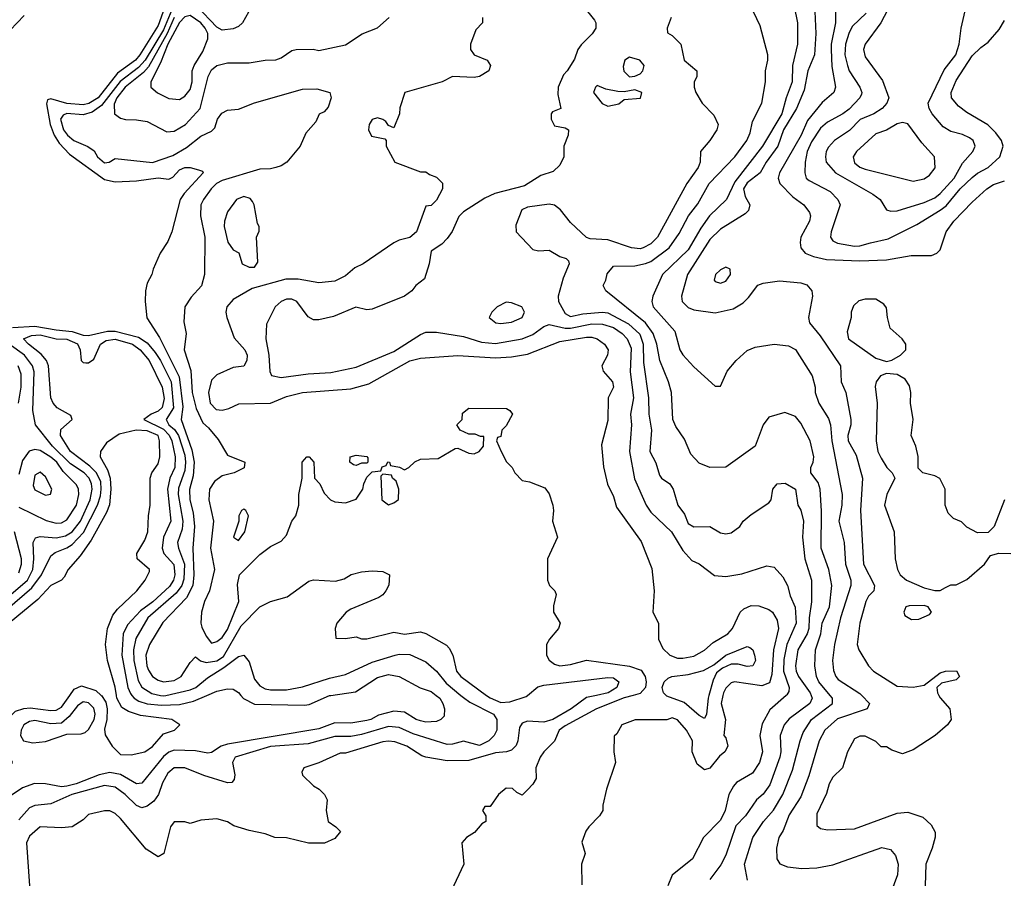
# Model space of a CAD drawing. Header units: inches. Extents: x 1793389 to 1900389, y 320802 to 470796.
# Tile 37 of 256: x 1844494 to 1848170, y 359318 to 362521. Entities that reach past the tile are written whole.
import ezdxf

# ---------------------------------------------------------------- set-up
doc = ezdxf.new("R2010")
doc.units = ezdxf.units.IN
doc.header["$MEASUREMENT"] = 0
doc.layers.add('B8345', color=7, linetype='Continuous')
doc.layers.add('B8346', color=7, linetype='Continuous')

msp = doc.modelspace()

# ---------------------------------------------------------------- linework, layer by layer
at = {"layer": 'B8345', "color": 2}
for points, elevation in [([(1844423, 359310), (1844410, 359333.4), (1844350, 359324.7), (1844291.3, 359350), (1844084.7, 359530), (1844027.1, 359587.1), (1844012, 359610), (1844011.3, 359690), (1844030, 359704), (1844050.7, 359709.3), (1844402.5, 359717.5), (1844450, 359726.6), (1844467.3, 359750), (1844438.7, 359810), (1844431.8, 359850), (1844436.4, 359883.6), (1844458.4, 359921.6), (1844478.4, 359941.6), (1844508.5, 359951.5), (1844533.1, 359953.1), (1844610, 359943.1), (1844630, 359945.4), (1844650, 359956.2), (1844680.7, 360000)], 174), ([(1846049.1, 360000), (1846062, 359990), (1846073, 359970), (1846079.1, 359950), (1846078, 359922), (1846066, 359910), (1846050, 359902.9), (1846010, 359900.5), (1845990, 359904.7), (1845974, 359910), (1845930, 359938), (1845890, 359940.7), (1845833.5, 359926.5), (1845804.7, 359910), (1845790, 359906.6), (1845730, 359897), (1845670, 359897.6), (1845610, 359875.8), (1845270, 359818.2), (1845245.5, 359810), (1845210, 359787), (1845195.8, 359784.2), (1845150, 359793), (1845070, 359795.4), (1845050, 359788), (1845030, 359771.5), (1844950, 359672), (1844930, 359669.6), (1844870, 359705.1), (1844830, 359712.2), (1844790, 359704.1), (1844704.9, 359670), (1844670, 359661.2), (1844650, 359658.7), (1844590, 359669.7), (1844548.7, 359671.3), (1844504.4, 359655.6), (1844450, 359619.5)], 178), ([(1846140.5, 360000), (1846150, 359992.2), (1846174.8, 359974.8), (1846262, 359930), (1846274.9, 359910), (1846274.4, 359870), (1846265.5, 359850), (1846245.5, 359830), (1846210, 359812.6), (1846150, 359829.7), (1846110, 359817.6), (1846090, 359816.4), (1845963.1, 359856.9), (1845910, 359879.7), (1845870, 359884.5), (1845770, 359853.6), (1845730, 359847), (1845670, 359846.6), (1845570, 359819.2), (1845430, 359809.7), (1845298, 359770), (1845288, 359750), (1845296.3, 359703.7), (1845294, 359686), (1845285.4, 359674.6), (1845270, 359673.2), (1845180.5, 359700.5), (1845110, 359729.5), (1845070, 359729.5), (1845046.4, 359710), (1845026.6, 359673.4), (1845012.2, 359630), (1844994.1, 359605.9), (1844970, 359586.6), (1844950, 359580.9), (1844930, 359589.4), (1844887.6, 359630), (1844850, 359657.4), (1844810, 359664), (1844687.7, 359630), (1844610, 359595.6), (1844550, 359589.6), (1844530, 359580.7), (1844490, 359535.1)], 182), ([(1846646.8, 360000), (1846610, 359991.6), (1846552.4, 359950), (1846484, 359910), (1846450, 359899.7), (1846390, 359903.7), (1846370, 359896), (1846359.9, 359880.1), (1846354, 359830), (1846347.1, 359812.9), (1846330, 359796.2), (1846311.3, 359790), (1846270, 359785.1), (1846170, 359757.6), (1846090, 359756.2), (1846009.4, 359769.4), (1845994.5, 359774.5), (1845939, 359810), (1845893.7, 359826.3), (1845870, 359829.5), (1845850, 359827), (1845710, 359784), (1845690, 359784), (1845610, 359748.7), (1845554, 359730), (1845546.4, 359713.6), (1845550, 359702), (1845590, 359662), (1845612, 359650), (1845632, 359630), (1845642, 359610), (1845638, 359570), (1845644.7, 359530), (1845674, 359510), (1845691.6, 359491.6), (1845670, 359466), (1845631.1, 359448.9), (1845571.6, 359448.4), (1845490, 359469), (1845446, 359470), (1845410, 359484), (1845350, 359495.3), (1845293.6, 359513.6), (1845270, 359528.7), (1845230, 359539), (1845170, 359534), (1845130, 359522), (1845110, 359528.7), (1845070, 359528.7), (1845056, 359510), (1845031.3, 359410), (1845010, 359398), (1844965.6, 359425.6), (1844870, 359541.2), (1844850, 359559), (1844830, 359569), (1844810, 359569), (1844750, 359555.3), (1844730, 359535.3), (1844690, 359509), (1844650, 359505.2), (1844570, 359509.2), (1844530, 359475.1), (1844518.7, 359450), (1844530.6, 359290)], 186), ([(1844798.3, 360000), (1844799.2, 359999.2), (1844814.9, 359974.9), (1844820.5, 359950), (1844818.7, 359910), (1844810, 359874), (1844812.5, 359852.5), (1844839, 359810), (1844870, 359779.3), (1844910, 359778), (1844961, 359790), (1844990, 359809.5), (1845030, 359856), (1845071.3, 359870), (1845091.3, 359890), (1845062, 359910), (1844944.4, 359924.4), (1844899.6, 359939.6), (1844874.9, 359954.9), (1844856.4, 359990), (1844854.9, 360000)], 174), ([(1844912.8, 360000), (1844921.3, 359990), (1844938.6, 359978.6), (1844970, 359968.1), (1845023.5, 359963.5), (1845090, 359965.5), (1845142, 359978), (1845192.4, 360000)], 178), ([(1845019.8, 360000), (1845030, 359997.8), (1845039.5, 360000)], 182), ([(1845319.4, 360000), (1845328.9, 359988.9), (1845370, 359967.4), (1845556.6, 359963.4), (1845573.8, 359966.2), (1845650, 359999.3), (1845654.8, 360000)], 178), ([(1846784.6, 360000), (1846750, 359991), (1846647.3, 359950), (1846530, 359887), (1846508.2, 359870), (1846490, 359829), (1846450.8, 359790), (1846437.3, 359770), (1846421, 359730), (1846422, 359690), (1846410, 359668.7), (1846390, 359648), (1846370, 359628), (1846350, 359638), (1846333.2, 359653.2), (1846310, 359654), (1846281, 359630), (1846250, 359586), (1846230, 359586), (1846222, 359570), (1846234, 359550), (1846234, 359530), (1846219.6, 359520.4), (1846191.3, 359488.7), (1846162, 359470), (1846144.7, 359450), (1846152, 359370), (1846104.7, 359270)], 190), ([(1846236.7, 360000), (1846250, 359990.3), (1846290, 359973.8), (1846323.5, 359976.5), (1846384.4, 359995.6), (1846389.8, 360000)], 186), ([(1847118.8, 360000), (1847112, 359970), (1847128.2, 359910), (1847122, 359850), (1847130, 359842), (1847137.3, 359810), (1847126.8, 359790), (1847106.9, 359773.1), (1847070, 359729), (1847050, 359722), (1847023.2, 359743.2), (1847004, 359790), (1847005.2, 359830), (1846983.7, 359870), (1846950, 359909.2), (1846930, 359916), (1846910, 359909), (1846791.3, 359908.7), (1846742, 359890), (1846723.6, 359856.4), (1846712.7, 359847.3), (1846712, 359790), (1846718, 359750), (1846684.7, 359650), (1846671.3, 359590), (1846671, 359570), (1846658, 359550), (1846618, 359510), (1846607.1, 359492.9), (1846592.7, 359452.7), (1846604.7, 359410), (1846591.3, 359370), (1846592.7, 359292.7)], 194), ([(1847066.9, 360000), (1847064.2, 359990), (1847058, 359930), (1847050, 359914), (1847030, 359924.5), (1846973.9, 359973.9), (1846910, 359997), (1846907, 360000)], 190), ([(1847355, 360000), (1847294.4, 359945.6), (1847265.7, 359894.3), (1847256.4, 359850), (1847267.3, 359790), (1847255.5, 359750), (1847230, 359709.3), (1847170, 359674.5), (1847158.3, 359661.7), (1847141.6, 359630), (1847127.7, 359570), (1847110, 359534), (1847046.8, 359470), (1847006, 359390), (1846930, 359328.7), (1846914, 359290)], 198), ([(1847448.8, 360000), (1847452.2, 359990), (1847443.8, 359970), (1847367.1, 359912.9), (1847348.2, 359890), (1847332.4, 359850), (1847335.8, 359790), (1847332.2, 359770), (1847294.3, 359665.7), (1847270, 359631.8), (1847244.9, 359610), (1847203.8, 359550), (1847167, 359513), (1847130, 359404), (1847111.7, 359368.3), (1847070, 359313.2)], 202), ([(1847210.8, 359310), (1847199.1, 359370), (1847230.6, 359470), (1847270.5, 359530), (1847307.7, 359572.3), (1847343.1, 359630), (1847379.1, 359720.9), (1847407, 359830), (1847419, 359861), (1847450.4, 359910), (1847528.2, 359970), (1847528.2, 359990), (1847519.7, 360000)], 206), ([(1847637.4, 360000), (1847666, 359970), (1847658, 359950), (1847547.3, 359912.7), (1847499.1, 359870), (1847478, 359830), (1847439.9, 359700.1), (1847410, 359621.2), (1847366.1, 359553.9), (1847344.2, 359495.8), (1847328.2, 359470), (1847319.1, 359430), (1847321, 359390), (1847331.1, 359371.1), (1847360.7, 359360.7), (1847413.7, 359353.7), (1847470, 359357.1), (1847530, 359368.2), (1847713, 359433), (1847744.9, 359424.9), (1847763, 359403), (1847773, 359370), (1847770.4, 359330), (1847734, 359230)], 210), ([(1847925.7, 360000), (1847930, 359991.3), (1847966, 359950), (1847971.3, 359910), (1847958, 359890), (1847911, 359850), (1847830, 359797.2), (1847790, 359782), (1847750, 359795.3), (1847730, 359808), (1847710, 359808), (1847690, 359828), (1847650, 359848), (1847630, 359848), (1847610, 359838), (1847584, 359790), (1847566, 359730), (1847530, 359695.3), (1847516, 359670), (1847505.5, 359634.5), (1847470, 359558), (1847470, 359514), (1847483.5, 359503.5), (1847510, 359498.8), (1847610, 359502), (1847770, 359561), (1847810, 359564.7), (1847865.4, 359545.4), (1847896.9, 359516.9), (1847912, 359490), (1847911.6, 359471.6), (1847901, 359430), (1847877.3, 359370), (1847874.8, 359290)], 214)]:
    msp.add_lwpolyline(points, dxfattribs=dict(at, elevation=elevation))
at = {"layer": 'B8345', "color": 2, "elevation": 178}
msp.add_lwpolyline([(1844730, 359976.3), (1844710, 359961.6), (1844678.2, 359921.8), (1844650, 359896.9), (1844610, 359893.5), (1844550, 359906), (1844530, 359903.1), (1844508.7, 359890), (1844498.7, 359870), (1844497.1, 359850), (1844507.3, 359830), (1844542.7, 359822.8), (1844590, 359827.6), (1844670, 359855.5), (1844723.6, 359856.4), (1844738, 359862), (1844750, 359872.7), (1844771.9, 359910), (1844774.8, 359930), (1844770, 359951.8), (1844750, 359972.8)], close=True, dxfattribs=at)
at = {"layer": 'B8346', "color": 2}
for points, elevation in [([(1847456, 362690), (1847466, 362470), (1847461.1, 362390), (1847436.4, 362330), (1847422, 362258), (1847393.4, 362190), (1847345.5, 362110), (1847323.6, 362050), (1847280.3, 361990), (1847258.4, 361950), (1847210, 361912.6), (1847196.5, 361890), (1847201.8, 361861.8), (1847219.1, 361830), (1847214.8, 361810), (1847202.5, 361797.5), (1847110, 361739.5), (1847070, 361700.7), (1846986.7, 361570), (1846964, 361490), (1846967.3, 361470), (1846990, 361448), (1847010, 361439.1), (1847090, 361427.3), (1847158, 361442), (1847194.7, 361465.3), (1847215.1, 361484.9), (1847250, 361530.8), (1847270, 361538.8), (1847330, 361546.8), (1847410, 361539.1), (1847432.5, 361532.5), (1847450.7, 361510), (1847453.4, 361490), (1847438.8, 361410), (1847442.8, 361390), (1847481.6, 361341.6), (1847558, 361230), (1847560.5, 361170), (1847577.6, 361130), (1847596.4, 361030), (1847597.1, 361010), (1847584.9, 360970), (1847586.7, 360950), (1847616.2, 360896.2), (1847640.4, 360810), (1847633.1, 360690), (1847644.4, 360490), (1847685.5, 360410), (1847682, 360390), (1847663, 360370), (1847652.7, 360350), (1847630.5, 360270), (1847620.7, 360190), (1847626.8, 360170), (1847662.8, 360110), (1847681, 360090), (1847770, 360034.8), (1847830, 360031.3), (1847870, 360038), (1847930, 360084.7), (1847950, 360091), (1847991.6, 360091.6), (1848002, 360070), (1847990, 360058), (1847934.8, 360045.2), (1847918, 360030), (1847920.7, 360010), (1847925.7, 360000)], 214), ([(1847538.5, 362598.5), (1847538.9, 362510), (1847523.1, 362430), (1847523.1, 362410), (1847526.1, 362346.1), (1847539.1, 362270), (1847533.4, 362250), (1847490, 362212.7), (1847434.7, 362145.3), (1847411.8, 362090), (1847331, 361950), (1847325.5, 361930), (1847331.3, 361910), (1847380.4, 361860.4), (1847421, 361830), (1847442, 361802), (1847446, 361790), (1847442.8, 361770), (1847410.6, 361710), (1847407.7, 361690), (1847410.6, 361670), (1847426.8, 361650), (1847457.2, 361637.2), (1847506.1, 361626.1), (1847630, 361621.3), (1847730, 361625.5), (1847821.4, 361641.4), (1847898, 361642), (1847918, 361650), (1847930, 361662), (1847953.2, 361730), (1847981.2, 361770), (1848050, 361841), (1848104, 361890), (1848130, 361906.8), (1848170, 361920.5)], 218), ([(1847757.2, 362602.8), (1847708.4, 362510), (1847650.5, 362430), (1847644.4, 362410), (1847650, 362382.8), (1847714.4, 362294.4), (1847739.1, 362230), (1847730.7, 362210), (1847714, 362190), (1847682.8, 362170), (1847631.5, 362148.4), (1847591.6, 362108.4), (1847536.3, 362070), (1847513.8, 362046.2), (1847504.9, 362030), (1847502, 362010), (1847504.9, 361990), (1847539.1, 361950), (1847678.8, 361870), (1847706, 361850), (1847730, 361811.3), (1847746.4, 361806.4), (1847770, 361807.7), (1847870, 361839.5), (1847910, 361857), (1847930, 361872.2), (1847982, 361930), (1848014.2, 361985.8), (1848052.7, 362030), (1848061.2, 362050), (1848053.2, 362070), (1848040.1, 362080.1), (1848013.1, 362093.1), (1847970, 362104.5), (1847941.7, 362121.7), (1847900.9, 362170), (1847889.4, 362190), (1847886, 362210), (1847945.5, 362334.5), (1847988.3, 362390), (1848000.9, 362430), (1848008.7, 362490), (1848027.1, 362570)], 226), ([(1845034.5, 362565.5), (1845010, 362499.6), (1844942.4, 362390), (1844926, 362370), (1844858.3, 362321.7), (1844786.5, 362230), (1844751.9, 362208.1), (1844730, 362203.7), (1844669.1, 362209.1), (1844610, 362226), (1844598, 362222), (1844593.2, 362206.8), (1844607.6, 362130), (1844622.7, 362090), (1844640.9, 362060.9), (1844679.7, 362019.7), (1844810, 361924.6), (1844850, 361916.9), (1844930, 361919.5), (1845010, 361931.7), (1845050, 361926), (1845065.8, 361934.2), (1845090, 361961.6), (1845110.4, 361970.4), (1845130, 361970.4), (1845161.4, 361961.4), (1845175.9, 361955.9), (1845178.8, 361950), (1845107.2, 361872.8), (1845092.4, 361850), (1845061, 361730), (1845046.4, 361693.6), (1845018, 361650), (1844991.3, 361590), (1844986.8, 361570), (1844970, 361538), (1844963.8, 361510), (1844962.4, 361470), (1844968.5, 361408.5), (1845015.8, 361335.8), (1845088.8, 361188.8), (1845103.2, 361076.8), (1845096.9, 361030), (1845136.8, 360916.8), (1845144.7, 360870), (1845140.7, 360819.3), (1845127.7, 360767.7), (1845129, 360730), (1845141.2, 360681.2), (1845146.3, 360630), (1845140.3, 360550), (1845143.9, 360450), (1845140.2, 360410), (1845116.2, 360363.8), (1845027.5, 360272.5), (1844977.6, 360190), (1844964.9, 360150), (1844967.7, 360110), (1844973.9, 360093.9), (1844990, 360070.5), (1845010, 360056.4), (1845030, 360050.4), (1845070, 360055.8), (1845096.2, 360070), (1845130, 360122.8), (1845150, 360144), (1845168.7, 360128.7), (1845190, 360123.1), (1845230, 360129.3), (1845254.3, 360145.7), (1845321, 360259), (1845390, 360330.5), (1845429.7, 360350.3), (1845491.9, 360368.1), (1845573.6, 360426.4), (1845590, 360431), (1845673.2, 360426.8), (1845704.7, 360435.3), (1845731.1, 360451.1), (1845770, 360461), (1845810, 360464.7), (1845850, 360462), (1845874, 360450), (1845871.3, 360411.3), (1845861, 360390), (1845850, 360375.3), (1845834.4, 360365.6), (1845730, 360322), (1845712, 360310), (1845678, 360270), (1845671.3, 360250), (1845674, 360214), (1845710, 360212), (1845750, 360218), (1845770, 360211.3), (1845790, 360211), (1845890, 360236.3), (1845930, 360228), (1845990, 360237.3), (1846010, 360230.8), (1846087.1, 360187.1), (1846096.8, 360176.8), (1846111, 360150), (1846124, 360090), (1846140.7, 360070), (1846236.7, 360000)], 186), ([(1845061.6, 362558.4), (1845030, 362483.5), (1844962, 362370), (1844937, 362343), (1844868.7, 362291.3), (1844798.5, 362201.5), (1844763.8, 362176.2), (1844730, 362166.9), (1844669.2, 362170.8), (1844655.3, 362164.7), (1844646.5, 362150), (1844657.4, 362110), (1844672.4, 362090), (1844696.3, 362070), (1844747.7, 362047.7), (1844771.8, 362031.8), (1844783.8, 362010), (1844810, 361986.7), (1844828, 361990), (1844850, 362002.8), (1844990, 361988.8), (1845065.9, 362014.1), (1845115.8, 362044.2), (1845170, 362086.4), (1845210, 362104.9), (1845221.6, 362118.4), (1845232.3, 362150), (1845247.7, 362172.3), (1845270, 362184), (1845310, 362187.7), (1845370, 362210.6), (1845550, 362262), (1845602.8, 362262.8), (1845651.3, 362250), (1845656, 362230), (1845645.4, 362194.6), (1845630, 362178), (1845611.6, 362168.4), (1845599.8, 362140.2), (1845562.5, 362097.5), (1845541, 362050), (1845491, 361990), (1845470, 361976), (1845450.5, 361969.5), (1845430, 361964.5), (1845390, 361963.7), (1845250, 361921.3), (1845228.2, 361910), (1845208.4, 361890), (1845179.3, 361850), (1845170.4, 361830), (1845168.4, 361790), (1845184.4, 361710), (1845183, 361570), (1845171.9, 361528.1), (1845133.8, 361486.2), (1845110.7, 361450), (1845106.4, 361393.6), (1845114.8, 361350), (1845107.7, 361290), (1845132.2, 361212.2), (1845137, 361130), (1845152.4, 361070), (1845176.8, 361016.8), (1845198.5, 360998.5), (1845235.2, 360955.2), (1845270, 360896), (1845334, 360870), (1845331.1, 360848.9), (1845294, 360830), (1845250, 360819.3), (1845221.4, 360798.6), (1845202.4, 360770), (1845200.3, 360730), (1845217.6, 360650), (1845206, 360550), (1845220.4, 360470), (1845202, 360390), (1845183.2, 360350), (1845172, 360310), (1845170.2, 360270), (1845174.1, 360254.1), (1845190, 360220.5), (1845210, 360194.8), (1845230, 360200.7), (1845250, 360216.4), (1845270, 360245.5), (1845311.5, 360350), (1845306.6, 360413.4), (1845314, 360450), (1845390, 360526), (1845430, 360556), (1845470, 360576), (1845490, 360598), (1845509.2, 360650), (1845524, 360670), (1845535.3, 360710), (1845535.3, 360750), (1845548, 360810), (1845548, 360870), (1845566, 360890), (1845574, 360890), (1845592, 360870), (1845594, 360810), (1845614, 360790), (1845630, 360754), (1845654, 360730), (1845670, 360722), (1845710, 360718), (1845750, 360732), (1845775.3, 360770), (1845778, 360790), (1845790, 360814), (1845810, 360834), (1845842, 360838), (1845847.3, 360852.7), (1845862, 360858), (1845868, 360872), (1845874, 360870), (1845878, 360858), (1845911.6, 360851.6), (1845930, 360842), (1845946, 360850), (1845968.4, 360871.6), (1845990, 360882), (1846055.5, 360884.5), (1846119, 360921), (1846130, 360922.8), (1846170, 360903.8), (1846190, 360901.6), (1846209, 360910), (1846225.2, 360930), (1846226, 360966), (1846214, 360966), (1846194.6, 360974.6), (1846170, 360975.3), (1846138, 360990), (1846126, 361010), (1846146, 361030), (1846147.3, 361052.7), (1846170, 361072), (1846311, 361071), (1846323.6, 361063.6), (1846334, 361050), (1846310, 361006), (1846294, 360990), (1846290, 360966), (1846278, 360962), (1846274, 360950), (1846291.3, 360910), (1846311.1, 360871.1), (1846332, 360850), (1846342, 360830), (1846370, 360802), (1846396.9, 360796.9), (1846454.4, 360774.4), (1846470, 360752), (1846484, 360710), (1846486.8, 360690), (1846482.8, 360650), (1846501, 360590), (1846464.7, 360510), (1846464.7, 360430), (1846472, 360410), (1846492, 360390), (1846496.9, 360376.9), (1846486.4, 360333.6), (1846486.8, 360310), (1846512, 360270), (1846504.7, 360250), (1846471.3, 360210), (1846461, 360190), (1846461, 360150), (1846470, 360132), (1846490, 360116), (1846510, 360110.8), (1846550, 360114.8), (1846610, 360131), (1846770, 360108.9), (1846813.6, 360093.6), (1846828.8, 360070), (1846832.7, 360050), (1846830.4, 360030), (1846810, 360006.6), (1846784.6, 360000)], 190), ([(1845348.4, 362550), (1845325.5, 362510), (1845310, 362496.2), (1845290, 362487.3), (1845250, 362482), (1845230, 362494), (1845153.5, 362573.5)], 194), ([(1846598, 362570), (1846639.8, 362519.8), (1846644.7, 362510), (1846644.7, 362490), (1846631.1, 362468.9), (1846590, 362428), (1846578, 362410), (1846565.4, 362374.6), (1846538, 362330), (1846524.1, 362315.9), (1846503.8, 362270), (1846502.4, 362242.4), (1846514, 362190), (1846482.8, 362177.2), (1846478, 362170), (1846478, 362150), (1846490, 362124.7), (1846530, 362118), (1846542, 362110), (1846541, 362090), (1846524.7, 362050), (1846524.7, 362010), (1846510, 361978), (1846485.4, 361954.6), (1846439.8, 361940.2), (1846378.4, 361901.6), (1846267.1, 361872.9), (1846230, 361855.1), (1846150, 361804.5), (1846133.4, 361786.6), (1846108.6, 361731.4), (1846090, 361705.2), (1846070, 361684), (1846030, 361658), (1846022.8, 361610), (1846005.4, 361554.6), (1845972, 361530), (1845958, 361510), (1845930, 361489.2), (1845810, 361441.2), (1845790, 361439), (1845748.4, 361448.4), (1845665.8, 361414.2), (1845610, 361402), (1845590, 361402), (1845570, 361412.7), (1845528.7, 361470), (1845510, 361478), (1845490, 361478), (1845470, 361469.2), (1845446.8, 361450), (1845414.9, 361385.1), (1845412.2, 361330), (1845423.7, 361270), (1845428.1, 361208.1), (1845434, 361194), (1845470, 361186.4), (1845570, 361199.5), (1845655.6, 361204.4), (1845750, 361224.4), (1845890, 361283.1), (1845990, 361347.3), (1846010, 361354.8), (1846050, 361354.8), (1846150, 361339.1), (1846218.3, 361318.3), (1846270, 361312.9), (1846370, 361330.3), (1846410, 361347.2), (1846450, 361376.4), (1846470, 361384.4), (1846530, 361370.2), (1846550, 361370.2), (1846630, 361387.1), (1846670, 361384.9), (1846710, 361372.8), (1846742.4, 361350), (1846761.3, 361330), (1846776.3, 361296.3), (1846773, 361207), (1846785.3, 361110), (1846773.7, 361050), (1846777.6, 361010), (1846770.4, 360910.4), (1846788.6, 360808.6), (1846833, 360710), (1846850, 360684), (1846927.3, 360610), (1846970, 360541), (1847002.8, 360502.8), (1847030, 360490.8), (1847088, 360448), (1847130, 360444), (1847190, 360454), (1847283.6, 360483.6), (1847310, 360478), (1847342.8, 360442.8), (1847360.5, 360410), (1847370, 360371.3), (1847388.8, 360328.8), (1847392.9, 360270), (1847358, 360190), (1847346.5, 360133.5), (1847345.2, 360090), (1847366.4, 360030), (1847365.5, 360014.5), (1847357.6, 360002.4), (1847355, 360000)], 198), ([(1847519.7, 360000), (1847477, 360050), (1847468.5, 360070), (1847462.4, 360110), (1847465.3, 360170), (1847484.9, 360230), (1847490.3, 360270), (1847516.5, 360330), (1847526.4, 360410), (1847514.4, 360470), (1847486.3, 360550), (1847486.9, 360686.9), (1847482.4, 360770), (1847474.6, 360794.6), (1847446.8, 360830), (1847446.8, 360850), (1847456.3, 360870), (1847458, 360890), (1847444.9, 360950), (1847410, 361016), (1847390, 361041), (1847350, 361056), (1847290, 361038), (1847269.2, 361010), (1847239, 360930), (1847130, 360851.3), (1847070, 360851), (1847030, 360866), (1846999.9, 360899.9), (1846976.1, 360956.1), (1846943.9, 361003.9), (1846932.7, 361030), (1846927.7, 361130), (1846916.3, 361170), (1846883, 361250), (1846872.7, 361310), (1846858.7, 361350), (1846830.2, 361390.2), (1846682, 361510), (1846672, 361530), (1846682, 361550), (1846686.4, 361573.6), (1846710, 361602), (1846790, 361602.9), (1846830, 361611.1), (1846850, 361618.9), (1846918.4, 361670), (1846955.9, 361724.1), (1846990.3, 361789.7), (1847025.4, 361834.6), (1847068.2, 361910), (1847163.8, 362010), (1847208, 362070), (1847220.9, 362099.1), (1847230, 362142), (1847264.9, 362210), (1847278, 362290), (1847278, 362330), (1847287.3, 362370), (1847286.8, 362390), (1847258, 362498), (1847219.8, 362579.8)], 206), ([(1847384.9, 362570), (1847397.1, 362510), (1847397.1, 362430), (1847378.7, 362350), (1847378, 362290), (1847354.9, 362230), (1847338.6, 362170), (1847267.4, 362050), (1847163.4, 361916.6), (1847132.4, 361850), (1847068.7, 361790), (1847036.4, 361743.6), (1846990, 361662.9), (1846893.4, 361570), (1846857.3, 361490), (1846854, 361470), (1846858.8, 361450), (1846939.2, 361359.2), (1846958.4, 361290), (1846970, 361270.7), (1847010, 361226), (1847090, 361154), (1847110, 361154), (1847135.3, 361210), (1847169, 361250), (1847210, 361286.8), (1847240.1, 361299.9), (1847310, 361310.5), (1847364.5, 361304.5), (1847390, 361291), (1847452.8, 361192.8), (1847464, 361150), (1847464, 361130), (1847477.1, 361090), (1847513.4, 361033.4), (1847520.4, 361010), (1847525.3, 360950), (1847564.4, 360750), (1847563.1, 360710), (1847552.4, 360650), (1847571.8, 360570), (1847576.5, 360490), (1847596.4, 360430), (1847596.4, 360410), (1847557.6, 360290), (1847535.3, 360190), (1847528.7, 360130), (1847532.5, 360092.5), (1847540.5, 360070), (1847550, 360059.1), (1847630, 360007.7), (1847637.4, 360000)], 210), ([(1847654.5, 362545.5), (1847603.4, 362496.6), (1847590, 362474), (1847576.5, 362430), (1847574.9, 362390), (1847583.7, 362350), (1847590.4, 362330), (1847630.5, 362270), (1847638, 362250), (1847636.1, 362243.9), (1847630.3, 362229.7), (1847590, 362187.6), (1847566.8, 362170), (1847510, 362139.6), (1847483.7, 362116.3), (1847450, 362065.1), (1847433.6, 362030), (1847426, 361990), (1847424.9, 361950), (1847430.3, 361930.3), (1847440.9, 361920.9), (1847519.9, 361879.9), (1847547.7, 361850), (1847557.3, 361830), (1847523, 361730), (1847520.7, 361710), (1847530, 361696), (1847546.9, 361686.9), (1847610, 361676.5), (1847630, 361677), (1847670, 361688.5), (1847736.2, 361703.8), (1847843.3, 361756.7), (1847930, 361810.3), (1847952.8, 361827.2), (1848005.1, 361890), (1848050, 361932.2), (1848070, 361948.7), (1848109.7, 361970.3), (1848153.2, 362010), (1848166, 362050), (1848159.3, 362070), (1848138.6, 362098.6), (1848108.5, 362128.5), (1848030, 362174.5), (1847998.3, 362198.3), (1847972.3, 362230), (1847971.8, 362250), (1847990, 362294), (1848050, 362386), (1848082, 362418), (1848110, 362438), (1848150, 362484.7), (1848170, 362518)], 222), ([(1844458.2, 362481.8), (1844510, 362536.5)], 186), ([(1845070.8, 362530), (1845044.3, 362470), (1844975, 362345), (1844955.9, 362324.1), (1844887.9, 362270), (1844856, 362230), (1844846, 362206), (1844848, 362170), (1844870, 362153.4), (1844888.4, 362148.4), (1844930, 362148.2), (1844970, 362142), (1845042.5, 362102.5), (1845070, 362104.9), (1845112.3, 362130), (1845167, 362190), (1845197.6, 362310), (1845210, 362334), (1845230, 362350.6), (1845270, 362360.7), (1845350, 362361), (1845410, 362370.8), (1845450, 362371), (1845470, 362378.8), (1845510, 362406), (1845526, 362410), (1845589.1, 362410.9), (1845610, 362406.8), (1845710, 362427.3), (1845772, 362468), (1845830, 362490.7), (1845873.2, 362530)], 194), ([(1846222, 362530), (1846222, 362510), (1846196, 362484), (1846176.3, 362430), (1846176.3, 362410), (1846190.5, 362390.5), (1846238.8, 362370), (1846250.8, 362350), (1846244.7, 362330), (1846210.4, 362309.6), (1846190, 362306), (1846110, 362309), (1846070.6, 362289.4), (1845932, 362250), (1845912.7, 362192.7), (1845912, 362170), (1845890, 362118), (1845870, 362126), (1845861.2, 362141.2), (1845849.4, 362149.4), (1845830, 362155.1), (1845810, 362149.2), (1845798, 362130), (1845796.3, 362110), (1845806.8, 362086.8), (1845856.9, 362076.9), (1845862, 362070), (1845862, 362050), (1845894, 361990), (1845990, 361954), (1846010, 361954), (1846023.6, 361943.6), (1846050, 361934), (1846071.6, 361911.6), (1846072, 361890), (1846050, 361848), (1846030, 361828), (1846010, 361826), (1845974.8, 361730), (1845950, 361708.7), (1845910, 361699), (1845890, 361689), (1845776, 361610), (1845744.7, 361595.3), (1845710, 361566), (1845670, 361545.2), (1845610, 361539), (1845533.6, 361553.6), (1845486.9, 361553.1), (1845361.4, 361518.6), (1845290, 361477.2), (1845266.8, 361450), (1845262.8, 361430), (1845266.8, 361410), (1845294.4, 361334.4), (1845334, 361290), (1845342.8, 361270), (1845341, 361250), (1845330, 361229), (1845290, 361224), (1845230, 361196), (1845210, 361176), (1845198.3, 361130), (1845204.9, 361090), (1845226.6, 361066.6), (1845250, 361064.2), (1845274, 361070), (1845311.9, 361088.1), (1845430, 361090.4), (1845490, 361114.9), (1845549.7, 361130.3), (1845730, 361144.4), (1845796.9, 361163.1), (1845950, 361248.4), (1845990, 361258.7), (1846130, 361268.5), (1846270, 361259.5), (1846330, 361263), (1846390, 361272.7), (1846510, 361320.4), (1846610, 361337), (1846630, 361337), (1846650, 361330.4), (1846677.3, 361310), (1846690.7, 361290), (1846687.7, 361270), (1846667.2, 361230), (1846672, 361210), (1846707.3, 361170), (1846710.5, 361150), (1846691, 361110), (1846690, 361026), (1846665.2, 360934.8), (1846672.8, 360852.8), (1846688.2, 360788.2), (1846710, 360742), (1846722, 360702), (1846814.2, 360574.2), (1846853.7, 360473.7), (1846862, 360390), (1846858, 360310), (1846878, 360270), (1846878.8, 360210), (1846894.4, 360174.4), (1846921, 360150), (1846950, 360139.1), (1846970, 360138.4), (1847010, 360146.4), (1847050, 360168.4), (1847082.7, 360197.3), (1847137.2, 360230), (1847155.1, 360250), (1847184, 360310), (1847197, 360323), (1847225.1, 360334.9), (1847253.8, 360333.8), (1847290, 360320.5), (1847304, 360310), (1847321.1, 360281.1), (1847327, 360250), (1847307.7, 360170), (1847301.8, 360078.2), (1847292.7, 360047.3), (1847264.9, 360035.1), (1847162, 360050), (1847150, 360047), (1847130, 360026.6), (1847121.1, 360010), (1847118.8, 360000)], 194), ([(1846926, 362530), (1846911.3, 362490), (1846912, 362472), (1846930, 362462), (1846962, 362430), (1846974, 362370), (1847022, 362330), (1847022, 362310), (1847011.6, 362288.4), (1847011.3, 362270), (1847018, 362250), (1847042, 362210), (1847085.4, 362165.4), (1847102, 362130), (1847096, 362110), (1847070.8, 362070), (1847036, 362030), (1847034, 361990), (1847026.8, 361970), (1846984, 361910), (1846874.9, 361710), (1846850, 361685.6), (1846821, 361670), (1846810, 361666.3), (1846778, 361670), (1846690, 361700.5), (1846623.7, 361703.7), (1846610, 361708.7), (1846550, 361764), (1846512.4, 361812.4), (1846490, 361829.5), (1846470, 361833.3), (1846390, 361821.3), (1846368.5, 361811.5), (1846345.8, 361754.2), (1846346.8, 361730), (1846410, 361664), (1846430, 361658.8), (1846470, 361661), (1846510, 361638), (1846534, 361630), (1846542, 361622), (1846544.7, 361610), (1846523, 361557), (1846504, 361490), (1846505.5, 361470), (1846530, 361425.5), (1846550, 361414.4), (1846596.3, 361423.7), (1846669.8, 361430.2), (1846690, 361428), (1846766.3, 361386.3), (1846808.5, 361348.5), (1846821.6, 361310), (1846822.7, 361242.7), (1846841.7, 361110), (1846842, 361050), (1846852.7, 360990), (1846846.4, 360910), (1846868.4, 360868.4), (1846882, 360822), (1846890, 360810.8), (1846920.7, 360790), (1846934, 360770), (1846950.8, 360710), (1846975.8, 360675.8), (1846990, 360642), (1847010, 360628.7), (1847070, 360630.6), (1847110, 360606), (1847130, 360602.8), (1847150, 360606.8), (1847182, 360630), (1847195.3, 360650), (1847225.1, 360674.9), (1847290, 360718.8), (1847299.3, 360730), (1847306, 360770), (1847322, 360790), (1847352.1, 360792.1), (1847390.7, 360770), (1847398.8, 360710), (1847410, 360691.3), (1847420.4, 360650), (1847416.3, 360590), (1847425.5, 360510), (1847450.4, 360430), (1847450.3, 360349.7), (1847440.8, 360290), (1847440.2, 360250), (1847434, 360230), (1847398.9, 360170), (1847390.3, 360110), (1847392, 360090), (1847401.7, 360070), (1847445.3, 360010), (1847448.8, 360000)], 202), ([(1844466.8, 361373.2), (1844550, 361378.2), (1844630, 361363.5), (1844690, 361358.4), (1844730, 361344.4), (1844750, 361343.1), (1844821.5, 361358.5), (1844850, 361359.3), (1844936.7, 361336.7), (1844970, 361316), (1844999.4, 361279.4), (1845019.7, 361250), (1845058.8, 361170), (1845067.4, 361072.6), (1845040.9, 361030), (1845050.2, 361010), (1845071.8, 360991.8), (1845086.8, 360970), (1845110, 360896.3), (1845113, 360870), (1845110, 360839.3), (1845086.4, 360773.6), (1845084.7, 360750), (1845102.9, 360650), (1845099.6, 360620.4), (1845083.1, 360570), (1845086.3, 360550), (1845108.6, 360490), (1845106.5, 360433.5), (1845098.8, 360410), (1845078.2, 360381.8), (1844972, 360290), (1844927.4, 360212.6), (1844918, 360170), (1844919.2, 360130), (1844936, 360056), (1844950.2, 360030.2), (1844987, 360007), (1845019.8, 360000)], 182), ([(1844355.5, 360244.5), (1844538.8, 360401.2), (1844574.5, 360450), (1844610, 360520.5), (1844626.3, 360533.7), (1844670, 360550.3), (1844690, 360563.6), (1844731.7, 360608.3), (1844784, 360710), (1844795.4, 360744.6), (1844798.2, 360770), (1844796.5, 360796.5), (1844780.8, 360830), (1844755.6, 360855.6), (1844683.1, 360910), (1844645.6, 360970), (1844647.7, 360992.3), (1844689, 361030), (1844684, 361044), (1844633.4, 361073.4), (1844618, 361090), (1844609.6, 361110), (1844601.6, 361230), (1844594, 361250), (1844573.4, 361273.4), (1844526, 361310), (1844507.3, 361330), (1844537.2, 361342.8), (1844570, 361345), (1844630, 361330.2), (1844670, 361329.1), (1844710, 361311.3), (1844718.9, 361290), (1844723, 361250), (1844730, 361242), (1844740.9, 361240.9), (1844750, 361240.4), (1844770, 361254.9), (1844795.4, 361310), (1844816.3, 361323.7), (1844850, 361329.4), (1844914.4, 361310), (1844943.1, 361290), (1844977.3, 361250), (1845025.2, 361150), (1845032.6, 361107.4), (1845025.8, 361074.2), (1845010, 361060.3), (1844984.9, 361050), (1844957.3, 361030), (1845030, 360993.2), (1845051.1, 360971.1), (1845061.6, 360950), (1845073.8, 360890), (1845072.7, 360850), (1845053.8, 360810), (1845045.2, 360770), (1845058, 360650), (1845030.3, 360590), (1845025.3, 360550), (1845032.2, 360530), (1845069, 360489), (1845073.4, 360450), (1845067.7, 360430), (1845053.3, 360406.7), (1844990.7, 360349.3), (1844945, 360315), (1844896.5, 360263.5), (1844880.2, 360230), (1844875.5, 360150), (1844896.9, 360030), (1844906.9, 360006.9), (1844912.8, 360000)], 178), ([(1844311.2, 360250), (1844523.1, 360430), (1844542.8, 360470), (1844546.4, 360510), (1844543.6, 360570), (1844552, 360588), (1844570, 360592.4), (1844630, 360588), (1844664.7, 360595.3), (1844690, 360610.3), (1844721.2, 360650), (1844756.5, 360730), (1844763.8, 360770), (1844761.4, 360790), (1844752.9, 360810), (1844734, 360830), (1844683.6, 360863.6), (1844616, 360930), (1844552.7, 361010), (1844542.7, 361062.7), (1844547.5, 361207.5), (1844541.5, 361230), (1844511.1, 361270), (1844454.3, 361310)], 182), ([(1844489.7, 361090), (1844498.7, 361150), (1844498.7, 361198.7), (1844488, 361230)], 186), ([(1848171, 360730), (1848132, 360630), (1848110, 360608), (1848070, 360606), (1848030, 360628), (1848010, 360648), (1847980.2, 360660.2), (1847960.2, 360680.2), (1847949, 360710), (1847949, 360770), (1847929.1, 360809.1), (1847910, 360819), (1847866, 360830), (1847848.4, 360848.4), (1847848.4, 360891.6), (1847839, 360930), (1847822, 360970), (1847829, 361030), (1847819, 361090), (1847821.2, 361130), (1847815.5, 361155.5), (1847799.5, 361179.5), (1847770, 361197.2), (1847730, 361201.2), (1847707.9, 361192.1), (1847690.8, 361170), (1847687.1, 361152.9), (1847694.8, 361090), (1847690.7, 360950), (1847697.3, 360910), (1847710, 360884.7), (1847731, 360850), (1847751.3, 360830), (1847761, 360810), (1847730.6, 360750), (1847722, 360710), (1847758, 360610), (1847762.8, 360510), (1847771, 360470), (1847781, 360450), (1847804.7, 360430), (1847870, 360401), (1847910, 360391.3), (1847930, 360392), (1847950, 360402), (1847970, 360412), (1847990, 360412), (1848030, 360432), (1848095.3, 360490), (1848118, 360522), (1848149, 360531), (1848194, 360530)], 218), ([(1844854.9, 360000), (1844850, 360031.3), (1844821.6, 360130), (1844814.4, 360190), (1844822, 360250), (1844840.9, 360299.1), (1844858.5, 360321.5), (1844931, 360390), (1844962, 360430), (1844978, 360462), (1844978, 360470), (1844932, 360510), (1844931, 360530), (1844960.3, 360579.7), (1844971.8, 360610), (1844974, 360670), (1844981.3, 360710), (1844980.7, 360810), (1844986.8, 360830), (1845010, 360864), (1845016.4, 360890), (1845015.6, 360950), (1845010.2, 360970), (1844970, 360986.9), (1844928, 360990), (1844865.1, 360974.9), (1844818, 360942), (1844795.3, 360910), (1844794, 360890), (1844821.3, 360841.3), (1844831.1, 360811.1), (1844833.7, 360770), (1844828.7, 360711.3), (1844817.8, 360682.2), (1844760.7, 360579.3), (1844718.8, 360521.2), (1844674, 360470), (1844659.3, 360440.7), (1844649.4, 360430.6), (1844610, 360410.6), (1844561.6, 360358.4), (1844454, 360270)], 174), ([(1844490, 360702), (1844593, 360653), (1844630, 360643.1), (1844650, 360644.4), (1844670, 360655.5), (1844705.1, 360710), (1844714.3, 360750), (1844712.8, 360770), (1844705.6, 360785.6), (1844655.9, 360835.9), (1844632.1, 360870), (1844610, 360888.5), (1844570, 360914), (1844550, 360918), (1844528.9, 360911.1), (1844503.7, 360876.3), (1844490, 360824)], 186), ([(1844490, 360457.3), (1844499.8, 360490), (1844499.8, 360510), (1844474.7, 360610)], 186), ([(1846907, 360000), (1846897, 360010), (1846892, 360030), (1846899.3, 360050), (1846915.3, 360064.7), (1846928.7, 360070), (1846990, 360078), (1847046.9, 360093.1), (1847085.6, 360114.4), (1847130, 360150.4), (1847210, 360182.8), (1847219.1, 360179.1), (1847230.5, 360170.5), (1847237.3, 360150), (1847240.7, 360130), (1847231, 360110), (1847210, 360107.3), (1847176.2, 360116.2), (1847150, 360116), (1847118, 360102), (1847095.5, 360084.5), (1847082.9, 360057.1), (1847066.9, 360000)], 190), ([(1845039.5, 360000), (1845130, 360020.8), (1845151.8, 360030), (1845194.5, 360065.5), (1845256.2, 360103.8), (1845310, 360145.5), (1845330, 360150.7), (1845350, 360124.7), (1845370, 360061), (1845390, 360036.3), (1845410, 360024.4), (1845430, 360020.3), (1845490, 360021.1), (1845550, 360032), (1845650, 360064.2), (1845710, 360078), (1845810, 360124), (1845895.3, 360150), (1845910, 360153.7), (1845950, 360152.4), (1846010, 360125.5), (1846050, 360090.5), (1846085.3, 360045.3), (1846140.5, 360000)], 182), ([(1845654.8, 360000), (1845747.2, 360012.8), (1845830, 360067.3), (1845870, 360078.4), (1845910.2, 360070.2), (1845988.4, 360028.4), (1846030, 360014.9), (1846049.1, 360000)], 178), ([(1846389.8, 360000), (1846428.4, 360031.6), (1846450, 360038), (1846690, 360066.7), (1846710, 360065.5), (1846730.5, 360050), (1846723, 360030), (1846690.6, 360010), (1846646.8, 360000)], 186), ([(1844680.7, 360000), (1844696.9, 360023.1), (1844724.7, 360035.3), (1844778, 360018), (1844798.3, 360000)], 174), ([(1845192.4, 360000), (1845230, 360016.4), (1845270, 360024.9), (1845290, 360022.8), (1845310, 360010.8), (1845319.4, 360000)], 178)]:
    msp.add_lwpolyline(points, dxfattribs=dict(at, elevation=elevation))
for points, elevation in [([(1845130, 362536.4), (1845110, 362532.4), (1845090, 362511.2), (1845046.8, 362430), (1845019.8, 362360.2), (1844983.8, 362290), (1844982.8, 362270), (1845008.3, 362248.3), (1845050, 362227.7), (1845090, 362223.8), (1845110, 362235.5), (1845130, 362260.7), (1845138, 362290), (1845138, 362330), (1845144.7, 362350), (1845177.7, 362402.3), (1845196.1, 362450), (1845195.5, 362470), (1845185.8, 362490), (1845170, 362509.7)], 198), ([(1846770, 362381.6), (1846753.4, 362370), (1846747.2, 362347.2), (1846749, 362329), (1846770, 362308), (1846790, 362310.4), (1846810, 362319.3), (1846820.7, 362330), (1846825.6, 362350), (1846809.2, 362370)], 202), ([(1846650, 362276), (1846642.8, 362270), (1846635.5, 362250), (1846668.4, 362208.4), (1846690, 362198.3), (1846730, 362207.4), (1846750, 362223), (1846811.4, 362228.6), (1846816, 362250), (1846790, 362259.5), (1846750, 362251.8), (1846726.2, 362253.8), (1846682.6, 362262.6)], 202), ([(1847790, 362137.2), (1847770, 362132.3), (1847730.3, 362109.6), (1847690, 362095.1), (1847617.3, 362030), (1847604.9, 362010), (1847610, 361986.8), (1847630, 361970.7), (1847650, 361963.8), (1847830, 361918.8), (1847870, 361927.3), (1847890, 361941), (1847911.9, 361968.1), (1847909.2, 362010), (1847861.3, 362061.3), (1847810, 362133.2)], 230), ([(1845330, 361862), (1845302.8, 361850), (1845270, 361804), (1845258, 361770), (1845257.1, 361750), (1845270.6, 361690.6), (1845290, 361662), (1845312, 361652), (1845324.7, 361610), (1845350, 361598), (1845370, 361598), (1845383.1, 361616.9), (1845378, 361710), (1845387.3, 361732.7), (1845388, 361750), (1845381.2, 361761.2), (1845369.4, 361830), (1845363.3, 361843.3), (1845354.5, 361854.5)], 194), ([(1847130, 361598), (1847110, 361588), (1847092, 361570), (1847086.8, 361550), (1847090, 361544.7), (1847110, 361538), (1847130, 361546), (1847148, 361570), (1847146, 361590)], 218), ([(1847690, 361479), (1847650, 361479), (1847627.1, 361472.9), (1847606.4, 361453.6), (1847598, 361430), (1847598, 361410), (1847583.4, 361356.6), (1847587.7, 361330), (1847690, 361258.8), (1847730, 361246), (1847750, 361251), (1847782, 361270), (1847802, 361290), (1847802, 361310), (1847788.7, 361330), (1847744, 361370), (1847733.2, 361410), (1847730, 361446), (1847720.2, 361460.2)], 218), ([(1846310, 361467), (1846276, 361450), (1846256, 361430), (1846246, 361410), (1846270.8, 361390.8), (1846290, 361388), (1846330, 361393), (1846369, 361410), (1846378, 361430), (1846368.7, 361450), (1846330, 361464.5)], 202), ([(1845750, 360858), (1845740.4, 360860.4), (1845726, 360870), (1845728, 360890), (1845750, 360896), (1845790, 360892), (1845794, 360886), (1845794, 360870), (1845790, 360866), (1845770, 360866)], 190), ([(1844570, 360833.2), (1844550, 360822), (1844543.7, 360783.7), (1844550, 360767.3), (1844590, 360747.3), (1844608.7, 360751.3), (1844613.2, 360770), (1844590, 360815.3)], 190), ([(1845850, 360826), (1845842, 360818), (1845846, 360730), (1845870, 360711.3), (1845890, 360718), (1845908.4, 360731.6), (1845908.7, 360770), (1845899, 360799), (1845886, 360810), (1845882, 360822)], 190), ([(1845330, 360695.3), (1845322, 360690), (1845312, 360670), (1845312, 360650), (1845292, 360590), (1845310, 360578), (1845334, 360610), (1845348, 360670), (1845338, 360690)], 194), ([(1847870, 360335.3), (1847814.6, 360334.6), (1847802, 360330), (1847794, 360310), (1847798, 360298), (1847823.6, 360283.6), (1847850, 360284.7), (1847890, 360302), (1847898, 360310), (1847886, 360330)], 218)]:
    msp.add_lwpolyline(points, close=True, dxfattribs=dict(at, elevation=elevation))

doc.saveas('drawing.dxf')
